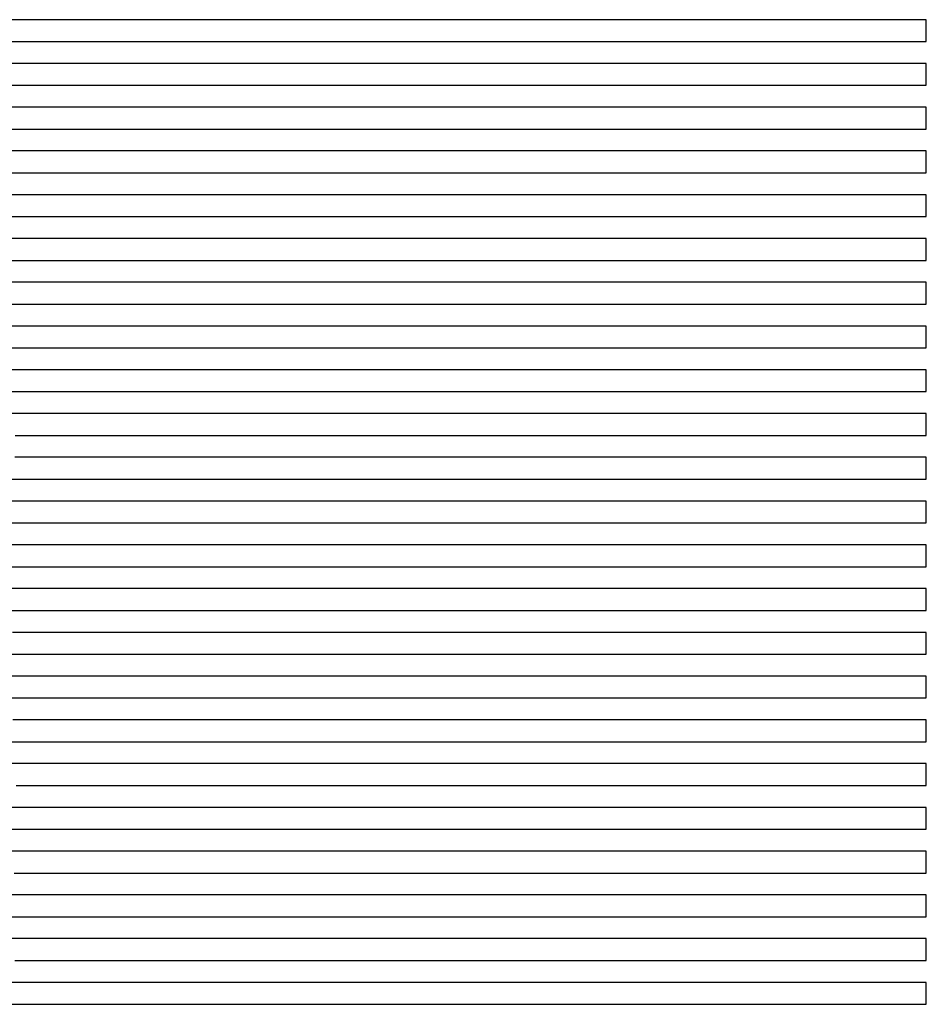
# Model space of a CAD drawing. Extents: x -4 to 4.3, y -2 to 2.5.
# Tile 101 of 108: x 3.78 to 4.3, y -0.32 to 0.24. Entities that reach past the tile are written whole.
import ezdxf

# ---------------------------------------------------------------- set-up
doc = ezdxf.new("R2010")
doc.units = 0

msp = doc.modelspace()

# ---------------------------------------------------------------- linework, layer by layer
at = {"layer": 'Default', "color": 72, "linetype": 'CONTINUOUS'}
for p, q in [((4.300752, 0.23754, -0.103), (2.596627, 0.23754, -0.103)), ((4.300752, 0.22504, -0.103), (4.300752, 0.23754, -0.103)), ((2.58486, 0.22504, -0.10354), (4.300752, 0.22504, -0.103)), ((4.300752, 0.21254, -0.103), (2.627877, 0.21254, -0.103)), ((4.300752, 0.20004, -0.103), (4.300752, 0.21254, -0.103)), ((2.631483, 0.20004, -0.103071), (4.300752, 0.20004, -0.103)), ((4.300752, 0.18754, -0.103), (2.674752, 0.18754, -0.103)), ((4.300752, 0.17504, -0.103), (4.300752, 0.18754, -0.103)), ((2.65945, 0.17504, -0.103274), (4.300752, 0.17504, -0.103)), ((4.300752, 0.16254, -0.103), (2.706002, 0.16254, -0.103)), ((4.300752, 0.15004, -0.103), (4.300752, 0.16254, -0.103)), ((2.701887, 0.15004, -0.103192), (4.300752, 0.15004, -0.103)), ((4.300752, 0.13754, -0.103), (2.737252, 0.13754, -0.103)), ((4.300752, 0.12504, -0.103), (4.300752, 0.13754, -0.103)), ((2.744434, 0.12504, -0.103062), (4.300752, 0.12504, -0.103)), ((4.300752, 0.11254, -0.103), (2.784127, 0.11254, -0.103)), ((4.300752, 0.10004, -0.103), (4.300752, 0.11254, -0.103)), ((2.776572, 0.10004, -0.103452), (4.300752, 0.10004, -0.103)), ((4.300752, 0.08754, -0.103), (2.877877, 0.08754, -0.103)), ((4.300752, 0.07504, -0.103), (4.300752, 0.08754, -0.103)), ((2.86675, 0.07504, -0.10371), (4.300752, 0.07504, -0.103)), ((4.300752, 0.06254, -0.103), (2.909127, 0.06254, -0.103)), ((4.300752, 0.05004, -0.103), (4.300752, 0.06254, -0.103)), ((2.919417, 0.05004, -0.10309), (3.794398, 0.05004, -0.103)), ((3.794398, 0.05004, -0.103), (3.825648, 0.05004, -0.10307)), ((3.825648, 0.05004, -0.10307), (3.841273, 0.05004, -0.103829)), ((3.841273, 0.05004, -0.103829), (3.872505, 0.05004, -0.103824)), ((3.872505, 0.05004, -0.103824), (3.88813, 0.05004, -0.10306)), ((3.88813, 0.05004, -0.10306), (4.300752, 0.05004, -0.103)), ((3.784515, 0.03754, -0.103052), (2.940773, 0.03754, -0.103)), ((3.831185, 0.03754, -0.104989), (3.784515, 0.03754, -0.103052)), ((3.84681, 0.03754, -0.107301), (3.831185, 0.03754, -0.104989)), ((3.862342, 0.03754, -0.107279), (3.84681, 0.03754, -0.107301)), ((3.893509, 0.03754, -0.10408), (3.862342, 0.03754, -0.107279)), ((3.924752, 0.03754, -0.103), (3.893509, 0.03754, -0.10408)), ((4.300752, 0.03754, -0.103), (3.924752, 0.03754, -0.103)), ((4.300752, 0.02504, -0.103), (4.300752, 0.03754, -0.103)), ((3.775136, 0.02504, -0.103207), (3.790759, 0.02504, -0.104287)), ((3.790759, 0.02504, -0.104287), (3.821838, 0.02504, -0.108904)), ((3.821838, 0.02504, -0.108904), (3.837254, 0.02504, -0.110353)), ((3.837254, 0.02504, -0.110353), (3.85281, 0.02504, -0.113892)), ((3.85281, 0.02504, -0.113892), (3.868046, 0.02504, -0.112799)), ((3.868046, 0.02504, -0.112799), (3.89888, 0.02504, -0.106407)), ((3.89888, 0.02504, -0.106407), (3.914228, 0.02504, -0.104109)), ((3.914228, 0.02504, -0.104109), (3.92968, 0.02504, -0.103106)), ((3.92968, 0.02504, -0.103106), (4.300752, 0.02504, -0.103)), ((3.802517, 0.01254, -0.109747), (3.772064, 0.01254, -0.104023)), ((3.833146, 0.01254, -0.11794), (3.802517, 0.01254, -0.109747)), ((3.848544, 0.01254, -0.119622), (3.833146, 0.01254, -0.11794)), ((3.864169, 0.01254, -0.116932), (3.848544, 0.01254, -0.119622)), ((3.879249, 0.01254, -0.116804), (3.864169, 0.01254, -0.116932)), ((3.894, 0.01254, -0.112802), (3.879249, 0.01254, -0.116804)), ((3.909135, 0.01254, -0.107517), (3.894, 0.01254, -0.112802)), ((3.924752, 0.01254, -0.103512), (3.909135, 0.01254, -0.107517)), ((3.940377, 0.01254, -0.103), (3.924752, 0.01254, -0.103512)), ((4.300752, 0.01254, -0.103), (3.940377, 0.01254, -0.103)), ((4.300752, 0.00004, -0.103), (4.300752, 0.01254, -0.103)), ((3.780039, 0.00004, -0.108445), (3.809742, 0.00004, -0.119837)), ((3.809742, 0.00004, -0.119837), (3.81708, 0.00004, -0.119682)), ((3.81708, 0.00004, -0.119682), (3.824418, 0.00004, -0.118912)), ((3.824418, 0.00004, -0.118912), (3.839958, 0.00004, -0.118367)), ((3.839958, 0.00004, -0.118367), (3.855574, 0.00004, -0.114108)), ((3.855574, 0.00004, -0.114108), (3.870648, 0.00004, -0.111809)), ((3.870648, 0.00004, -0.111809), (3.886094, 0.00004, -0.113407)), ((3.886094, 0.00004, -0.113407), (3.901636, 0.00004, -0.113163)), ((3.901636, 0.00004, -0.113163), (3.909448, 0.00004, -0.109307)), ((3.909448, 0.00004, -0.109307), (3.91726, 0.00004, -0.106728)), ((3.91726, 0.00004, -0.106728), (3.932097, 0.00004, -0.103935)), ((3.932097, 0.00004, -0.103935), (3.947452, 0.00004, -0.103)), ((3.947452, 0.00004, -0.103), (4.300752, 0.00004, -0.103)), ((3.787648, -0.01246, -0.117002), (3.779879, -0.01246, -0.113244)), ((3.80317, -0.01246, -0.118644), (3.787648, -0.01246, -0.117002)), ((3.834285, -0.01246, -0.115025), (3.80317, -0.01246, -0.118644)), ((3.849491, -0.01246, -0.114089), (3.834285, -0.01246, -0.115025)), ((3.865115, -0.01246, -0.110398), (3.849491, -0.01246, -0.114089)), ((3.880449, -0.01246, -0.110547), (3.865115, -0.01246, -0.110398)), ((3.895315, -0.01246, -0.11346), (3.880449, -0.01246, -0.110547)), ((3.902454, -0.01246, -0.115769), (3.895315, -0.01246, -0.11346)), ((3.909593, -0.01246, -0.114186), (3.902454, -0.01246, -0.115769)), ((3.924763, -0.01246, -0.107441), (3.909593, -0.01246, -0.114186)), ((3.940377, -0.01246, -0.103589), (3.924763, -0.01246, -0.107441)), ((3.956002, -0.01246, -0.103), (3.940377, -0.01246, -0.103589)), ((4.300752, -0.01246, -0.103), (3.956002, -0.01246, -0.103)), ((4.300752, -0.02496, -0.103), (4.300752, -0.01246, -0.103)), ((3.777612, -0.02496, -0.117949), (3.784732, -0.02496, -0.116972)), ((3.784732, -0.02496, -0.116972), (3.807424, -0.02496, -0.115622)), ((3.807424, -0.02496, -0.115622), (3.854255, -0.02496, -0.113398)), ((3.854255, -0.02496, -0.113398), (3.869849, -0.02496, -0.110781)), ((3.869849, -0.02496, -0.110781), (3.885259, -0.02496, -0.112139)), ((3.885259, -0.02496, -0.112139), (3.900824, -0.02496, -0.115943)), ((3.900824, -0.02496, -0.115943), (3.908413, -0.02496, -0.119302)), ((3.908413, -0.02496, -0.119302), (3.916002, -0.02496, -0.114332)), ((3.916002, -0.02496, -0.114332), (3.929003, -0.02496, -0.108362)), ((3.929003, -0.02496, -0.108362), (3.943203, -0.02496, -0.104149)), ((3.943203, -0.02496, -0.104149), (3.958182, -0.02496, -0.103)), ((3.958182, -0.02496, -0.103), (4.300752, -0.02496, -0.103)), ((3.790924, -0.03746, -0.113901), (3.775304, -0.03746, -0.116402)), ((3.806521, -0.03746, -0.114295), (3.790924, -0.03746, -0.113901)), ((3.822108, -0.03746, -0.115242), (3.806521, -0.03746, -0.114295)), ((3.837702, -0.03746, -0.114159), (3.822108, -0.03746, -0.115242)), ((3.853299, -0.03746, -0.115139), (3.837702, -0.03746, -0.114159)), ((3.868881, -0.03746, -0.114198), (3.853299, -0.03746, -0.115139)), ((3.884095, -0.03746, -0.115334), (3.868881, -0.03746, -0.114198)), ((3.898583, -0.03746, -0.118724), (3.884095, -0.03746, -0.115334)), ((3.90444, -0.03746, -0.121089), (3.898583, -0.03746, -0.118724)), ((3.910296, -0.03746, -0.122333), (3.90444, -0.03746, -0.121089)), ((3.917579, -0.03746, -0.115904), (3.910296, -0.03746, -0.122333)), ((3.924861, -0.03746, -0.111185), (3.917579, -0.03746, -0.115904)), ((3.94038, -0.03746, -0.105157), (3.924861, -0.03746, -0.111185)), ((3.956002, -0.03746, -0.103329), (3.94038, -0.03746, -0.105157)), ((3.971627, -0.03746, -0.103), (3.956002, -0.03746, -0.103329)), ((4.300752, -0.03746, -0.103), (3.971627, -0.03746, -0.103)), ((4.300752, -0.04996, -0.103), (4.300752, -0.03746, -0.103)), ((3.778087, -0.04996, -0.114364), (3.809083, -0.04996, -0.113009)), ((3.809083, -0.04996, -0.113009), (3.824702, -0.04996, -0.110155)), ((3.824702, -0.04996, -0.110155), (3.840073, -0.04996, -0.108792)), ((3.840073, -0.04996, -0.108792), (3.855637, -0.04996, -0.110305)), ((3.855637, -0.04996, -0.110305), (3.871188, -0.04996, -0.115041)), ((3.871188, -0.04996, -0.115041), (3.886136, -0.04996, -0.118852)), ((3.886136, -0.04996, -0.118852), (3.901276, -0.04996, -0.126794)), ((3.901276, -0.04996, -0.126794), (3.908195, -0.04996, -0.129022)), ((3.908195, -0.04996, -0.129022), (3.911654, -0.04996, -0.124982)), ((3.911654, -0.04996, -0.124982), (3.915113, -0.04996, -0.121581)), ((3.915113, -0.04996, -0.121581), (3.926256, -0.04996, -0.113624)), ((3.926256, -0.04996, -0.113624), (3.938972, -0.04996, -0.107621)), ((3.938972, -0.04996, -0.107621), (3.953101, -0.04996, -0.103754)), ((3.953101, -0.04996, -0.103754), (3.968172, -0.04996, -0.103)), ((3.968172, -0.04996, -0.103), (4.300752, -0.04996, -0.103)), ((3.809934, -0.06246, -0.108864), (3.747906, -0.06246, -0.117455)), ((3.841048, -0.06246, -0.106423), (3.809934, -0.06246, -0.108864)), ((3.856384, -0.06246, -0.108072), (3.841048, -0.06246, -0.106423)), ((3.871583, -0.06246, -0.111036), (3.856384, -0.06246, -0.108072)), ((3.885781, -0.06246, -0.114419), (3.871583, -0.06246, -0.111036)), ((3.899218, -0.06246, -0.120595), (3.885781, -0.06246, -0.114419)), ((3.905382, -0.06246, -0.124253), (3.899218, -0.06246, -0.120595)), ((3.911546, -0.06246, -0.126884), (3.905382, -0.06246, -0.124253)), ((3.925217, -0.06246, -0.116239), (3.911546, -0.06246, -0.126884)), ((3.940416, -0.06246, -0.107828), (3.925217, -0.06246, -0.116239)), ((3.956002, -0.06246, -0.104111), (3.940416, -0.06246, -0.107828)), ((3.971627, -0.06246, -0.103), (3.956002, -0.06246, -0.104111)), ((4.300752, -0.06246, -0.103), (3.971627, -0.06246, -0.103)), ((4.300752, -0.07496, -0.103), (4.300752, -0.06246, -0.103)), ((3.753592, -0.07496, -0.114537), (3.799916, -0.07496, -0.108393)), ((3.799916, -0.07496, -0.108393), (3.830951, -0.07496, -0.105428)), ((3.830951, -0.07496, -0.105428), (3.846524, -0.07496, -0.105623)), ((3.846524, -0.07496, -0.105623), (3.877598, -0.07496, -0.110703)), ((3.877598, -0.07496, -0.110703), (3.892986, -0.07496, -0.114757)), ((3.892986, -0.07496, -0.114757), (3.908096, -0.07496, -0.120419)), ((3.908096, -0.07496, -0.120419), (3.922727, -0.07496, -0.122683)), ((3.922727, -0.07496, -0.122683), (3.926587, -0.07496, -0.119405)), ((3.926587, -0.07496, -0.119405), (3.930448, -0.07496, -0.11665)), ((3.930448, -0.07496, -0.11665), (3.938168, -0.07496, -0.11167)), ((3.938168, -0.07496, -0.11167), (3.951299, -0.07496, -0.10584)), ((3.951299, -0.07496, -0.10584), (3.96558, -0.07496, -0.103152)), ((3.96558, -0.07496, -0.103152), (4.300752, -0.07496, -0.103)), ((3.823945, -0.08746, -0.104761), (3.777254, -0.08746, -0.109699)), ((3.83941, -0.08746, -0.104228), (3.823945, -0.08746, -0.104761)), ((3.854784, -0.08746, -0.106446), (3.83941, -0.08746, -0.104228)), ((3.885201, -0.08746, -0.112237), (3.854784, -0.08746, -0.106446)), ((3.900011, -0.08746, -0.116202), (3.885201, -0.08746, -0.112237)), ((3.913948, -0.08746, -0.120889), (3.900011, -0.08746, -0.116202)), ((3.916918, -0.08746, -0.122394), (3.913948, -0.08746, -0.120889)), ((3.919888, -0.08746, -0.124107), (3.916918, -0.08746, -0.122394)), ((3.925828, -0.08746, -0.121295), (3.919888, -0.08746, -0.124107)), ((3.933145, -0.08746, -0.115044), (3.925828, -0.08746, -0.121295)), ((3.940462, -0.08746, -0.11045), (3.933145, -0.08746, -0.115044)), ((3.956002, -0.08746, -0.104633), (3.940462, -0.08746, -0.11045)), ((3.971627, -0.08746, -0.103), (3.956002, -0.08746, -0.104633)), ((4.300752, -0.08746, -0.103), (3.971627, -0.08746, -0.103)), ((4.300752, -0.09996, -0.103), (4.300752, -0.08746, -0.103)), ((3.765093, -0.09996, -0.109834), (3.79609, -0.09996, -0.106812)), ((3.79609, -0.09996, -0.106812), (3.811656, -0.09996, -0.10663)), ((3.811656, -0.09996, -0.10663), (3.82728, -0.09996, -0.105177)), ((3.82728, -0.09996, -0.105177), (3.842838, -0.09996, -0.105297)), ((3.842838, -0.09996, -0.105297), (3.873878, -0.09996, -0.110927)), ((3.873878, -0.09996, -0.110927), (3.904474, -0.09996, -0.11804)), ((3.904474, -0.09996, -0.11804), (3.919642, -0.09996, -0.124779)), ((3.919642, -0.09996, -0.124779), (3.923212, -0.09996, -0.125134)), ((3.923212, -0.09996, -0.125134), (3.926782, -0.09996, -0.121339)), ((3.926782, -0.09996, -0.121339), (3.933921, -0.09996, -0.115348)), ((3.933921, -0.09996, -0.115348), (3.94589, -0.09996, -0.108633)), ((3.94589, -0.09996, -0.108633), (3.959517, -0.09996, -0.104646)), ((3.959517, -0.09996, -0.104646), (3.974514, -0.09996, -0.103108)), ((3.974514, -0.09996, -0.103108), (4.300752, -0.09996, -0.103)), ((3.794162, -0.11246, -0.106917), (3.778544, -0.11246, -0.107715)), ((3.840815, -0.11246, -0.108402), (3.794162, -0.11246, -0.106917)), ((3.871451, -0.11246, -0.113807), (3.840815, -0.11246, -0.108402)), ((3.901209, -0.11246, -0.120605), (3.871451, -0.11246, -0.113807)), ((3.91476, -0.11246, -0.125806), (3.901209, -0.11246, -0.120605)), ((3.917811, -0.11246, -0.127557), (3.91476, -0.11246, -0.125806)), ((3.920861, -0.11246, -0.129567), (3.917811, -0.11246, -0.127557)), ((3.926963, -0.11246, -0.125926), (3.920861, -0.11246, -0.129567)), ((3.940762, -0.11246, -0.11489), (3.926963, -0.11246, -0.125926)), ((3.956004, -0.11246, -0.106793), (3.940762, -0.11246, -0.11489)), ((3.971627, -0.11246, -0.103272), (3.956004, -0.11246, -0.106793)), ((3.987252, -0.11246, -0.103), (3.971627, -0.11246, -0.103272)), ((4.300752, -0.11246, -0.103), (3.987252, -0.11246, -0.103)), ((4.300752, -0.12496, -0.103), (4.300752, -0.11246, -0.103)), ((3.776869, -0.12496, -0.105975), (3.792371, -0.12496, -0.104513)), ((3.792371, -0.12496, -0.104513), (3.823544, -0.12496, -0.103999)), ((3.823544, -0.12496, -0.103999), (3.839169, -0.12496, -0.105331)), ((3.839169, -0.12496, -0.105331), (3.854738, -0.12496, -0.109141)), ((3.854738, -0.12496, -0.109141), (3.869915, -0.12496, -0.114642)), ((3.869915, -0.12496, -0.114642), (3.884604, -0.12496, -0.123155)), ((3.884604, -0.12496, -0.123155), (3.898123, -0.12496, -0.126514)), ((3.898123, -0.12496, -0.126514), (3.913287, -0.12496, -0.13237)), ((3.913287, -0.12496, -0.13237), (3.920575, -0.12496, -0.135674)), ((3.920575, -0.12496, -0.135674), (3.924219, -0.12496, -0.132862)), ((3.924219, -0.12496, -0.132862), (3.927863, -0.12496, -0.127554)), ((3.927863, -0.12496, -0.127554), (3.936707, -0.12496, -0.118186)), ((3.936707, -0.12496, -0.118186), (3.947433, -0.12496, -0.110751)), ((3.947433, -0.12496, -0.110751), (3.960275, -0.12496, -0.105472)), ((3.960275, -0.12496, -0.105472), (3.974726, -0.12496, -0.103125)), ((3.974726, -0.12496, -0.103125), (4.300752, -0.12496, -0.103)), ((3.791925, -0.13746, -0.103584), (3.776309, -0.13746, -0.104717)), ((3.80755, -0.13746, -0.103045), (3.791925, -0.13746, -0.103584)), ((3.823126, -0.13746, -0.103127), (3.80755, -0.13746, -0.103045)), ((3.838597, -0.13746, -0.104353), (3.823126, -0.13746, -0.103127)), ((3.853504, -0.13746, -0.106462), (3.838597, -0.13746, -0.104353)), ((3.867763, -0.13746, -0.110942), (3.853504, -0.13746, -0.106462)), ((3.881022, -0.13746, -0.116882), (3.867763, -0.13746, -0.110942)), ((3.892668, -0.13746, -0.124143), (3.881022, -0.13746, -0.116882)), ((3.900089, -0.13746, -0.13078), (3.892668, -0.13746, -0.124143)), ((3.903799, -0.13746, -0.13511), (3.900089, -0.13746, -0.13078)), ((3.907509, -0.13746, -0.139115), (3.903799, -0.13746, -0.13511)), ((3.912121, -0.13746, -0.140634), (3.907509, -0.13746, -0.139115)), ((3.916733, -0.13746, -0.142699), (3.912121, -0.13746, -0.140634)), ((3.926969, -0.13746, -0.128703), (3.916733, -0.13746, -0.142699)), ((3.933866, -0.13746, -0.120748), (3.926969, -0.13746, -0.128703)), ((3.940763, -0.13746, -0.114941), (3.933866, -0.13746, -0.120748)), ((3.956005, -0.13746, -0.10683), (3.940763, -0.13746, -0.114941)), ((3.971627, -0.13746, -0.103307), (3.956005, -0.13746, -0.10683)), ((3.987252, -0.13746, -0.103), (3.971627, -0.13746, -0.103307)), ((4.300752, -0.13746, -0.103), (3.987252, -0.13746, -0.103)), ((4.300752, -0.14996, -0.103), (4.300752, -0.13746, -0.103)), ((3.775737, -0.14996, -0.103949), (3.791299, -0.14996, -0.103217)), ((3.791299, -0.14996, -0.103217), (3.82253, -0.14996, -0.103439)), ((3.82253, -0.14996, -0.103439), (3.838155, -0.14996, -0.104103)), ((3.838155, -0.14996, -0.104103), (3.853766, -0.14996, -0.106288)), ((3.853766, -0.14996, -0.106288), (3.86924, -0.14996, -0.110016)), ((3.86924, -0.14996, -0.110016), (3.88443, -0.14996, -0.115664)), ((3.88443, -0.14996, -0.115664), (3.899076, -0.14996, -0.125669)), ((3.899076, -0.14996, -0.125669), (3.905527, -0.14996, -0.13257)), ((3.905527, -0.14996, -0.13257), (3.911978, -0.14996, -0.140561)), ((3.911978, -0.14996, -0.140561), (3.916885, -0.14996, -0.139706)), ((3.916885, -0.14996, -0.139706), (3.921793, -0.14996, -0.137056)), ((3.921793, -0.14996, -0.137056), (3.92523, -0.14996, -0.131152)), ((3.92523, -0.14996, -0.131152), (3.928667, -0.14996, -0.126424)), ((3.928667, -0.14996, -0.126424), (3.935541, -0.14996, -0.119129)), ((3.935541, -0.14996, -0.119129), (3.946257, -0.14996, -0.111339)), ((3.946257, -0.14996, -0.111339), (3.958895, -0.14996, -0.105817)), ((3.958895, -0.14996, -0.105817), (3.973213, -0.14996, -0.103145)), ((3.973213, -0.14996, -0.103145), (4.300752, -0.14996, -0.103)), ((3.794332, -0.16246, -0.104561), (3.778747, -0.16246, -0.104047)), ((3.80991, -0.16246, -0.105683), (3.794332, -0.16246, -0.104561)), ((3.8255, -0.16246, -0.104472), (3.80991, -0.16246, -0.105683)), ((3.840918, -0.16246, -0.105506), (3.8255, -0.16246, -0.104472)), ((3.871058, -0.16246, -0.11057), (3.840918, -0.16246, -0.105506)), ((3.884318, -0.16246, -0.115233), (3.871058, -0.16246, -0.11057)), ((3.895534, -0.16246, -0.122222), (3.884318, -0.16246, -0.115233)), ((3.905059, -0.16246, -0.131461), (3.895534, -0.16246, -0.122222)), ((3.910901, -0.16246, -0.138884), (3.905059, -0.16246, -0.131461)), ((3.916743, -0.16246, -0.137838), (3.910901, -0.16246, -0.138884)), ((3.926972, -0.16246, -0.128756), (3.916743, -0.16246, -0.137838)), ((3.933868, -0.16246, -0.120793), (3.926972, -0.16246, -0.128756)), ((3.940764, -0.16246, -0.114982), (3.933868, -0.16246, -0.120793)), ((3.956006, -0.16246, -0.106866), (3.940764, -0.16246, -0.114982)), ((3.971627, -0.16246, -0.103341), (3.956006, -0.16246, -0.106866)), ((3.987252, -0.16246, -0.103), (3.971627, -0.16246, -0.103341)), ((4.300752, -0.16246, -0.103), (3.987252, -0.16246, -0.103)), ((4.300752, -0.17496, -0.103), (4.300752, -0.16246, -0.103)), ((3.776381, -0.17496, -0.103643), (3.807573, -0.17496, -0.103317)), ((3.807573, -0.17496, -0.103317), (3.823197, -0.17496, -0.104251)), ((3.823197, -0.17496, -0.104251), (3.854068, -0.17496, -0.111284)), ((3.854068, -0.17496, -0.111284), (3.869261, -0.17496, -0.112439)), ((3.869261, -0.17496, -0.112439), (3.884841, -0.17496, -0.117965)), ((3.884841, -0.17496, -0.117965), (3.892204, -0.17496, -0.122486)), ((3.892204, -0.17496, -0.122486), (3.911488, -0.17496, -0.139432)), ((3.911488, -0.17496, -0.139432), (3.917301, -0.17496, -0.138436)), ((3.917301, -0.17496, -0.138436), (3.923113, -0.17496, -0.134673)), ((3.923113, -0.17496, -0.134673), (3.929671, -0.17496, -0.125252)), ((3.929671, -0.17496, -0.125252), (3.936229, -0.17496, -0.118559)), ((3.936229, -0.17496, -0.118559), (3.947164, -0.17496, -0.110862)), ((3.947164, -0.17496, -0.110862), (3.959941, -0.17496, -0.105535)), ((3.959941, -0.17496, -0.105535), (3.974363, -0.17496, -0.103109)), ((3.974363, -0.17496, -0.103109), (4.300752, -0.17496, -0.103)), ((3.78824, -0.18746, -0.103721), (3.772628, -0.18746, -0.104925)), ((3.803865, -0.18746, -0.103081), (3.78824, -0.18746, -0.103721)), ((3.819395, -0.18746, -0.103142), (3.803865, -0.18746, -0.103081)), ((3.834586, -0.18746, -0.104818), (3.819395, -0.18746, -0.103142)), ((3.848381, -0.18746, -0.10814), (3.834586, -0.18746, -0.104818)), ((3.863414, -0.18746, -0.116136), (3.848381, -0.18746, -0.10814)), ((3.877166, -0.18746, -0.120034), (3.863414, -0.18746, -0.116136)), ((3.889011, -0.18746, -0.126424), (3.877166, -0.18746, -0.120034)), ((3.896786, -0.18746, -0.133112), (3.889011, -0.18746, -0.126424)), ((3.90456, -0.18746, -0.135282), (3.896786, -0.18746, -0.133112)), ((3.910642, -0.18746, -0.135882), (3.90456, -0.18746, -0.135282)), ((3.916723, -0.18746, -0.13691), (3.910642, -0.18746, -0.135882)), ((3.926966, -0.18746, -0.128649), (3.916723, -0.18746, -0.13691)), ((3.933864, -0.18746, -0.120703), (3.926966, -0.18746, -0.128649)), ((3.940762, -0.18746, -0.114899), (3.933864, -0.18746, -0.120703)), ((3.956004, -0.18746, -0.106794), (3.940762, -0.18746, -0.114899)), ((3.971627, -0.18746, -0.103273), (3.956004, -0.18746, -0.106794)), ((3.987252, -0.18746, -0.103), (3.971627, -0.18746, -0.103273)), ((4.300752, -0.18746, -0.103), (3.987252, -0.18746, -0.103)), ((4.300752, -0.19996, -0.103), (4.300752, -0.18746, -0.103)), ((3.780666, -0.19996, -0.105439), (3.811735, -0.19996, -0.103215)), ((3.811735, -0.19996, -0.103215), (3.827337, -0.19996, -0.103848)), ((3.827337, -0.19996, -0.103848), (3.842949, -0.19996, -0.10606)), ((3.842949, -0.19996, -0.10606), (3.85842, -0.19996, -0.112461)), ((3.85842, -0.19996, -0.112461), (3.865639, -0.19996, -0.117368)), ((3.865639, -0.19996, -0.117368), (3.872858, -0.19996, -0.12404)), ((3.872858, -0.19996, -0.12404), (3.884333, -0.19996, -0.13266)), ((3.884333, -0.19996, -0.13266), (3.887456, -0.19996, -0.131772)), ((3.887456, -0.19996, -0.131772), (3.890579, -0.19996, -0.131063)), ((3.890579, -0.19996, -0.131063), (3.896825, -0.19996, -0.130159)), ((3.896825, -0.19996, -0.130159), (3.91229, -0.19996, -0.130759)), ((3.91229, -0.19996, -0.130759), (3.920096, -0.19996, -0.13239)), ((3.920096, -0.19996, -0.13239), (3.922048, -0.19996, -0.129626)), ((3.922048, -0.19996, -0.129626), (3.923999, -0.19996, -0.127159)), ((3.923999, -0.19996, -0.127159), (3.927903, -0.19996, -0.122917)), ((3.927903, -0.19996, -0.122917), (3.938483, -0.19996, -0.114602)), ((3.938483, -0.19996, -0.114602), (3.950768, -0.19996, -0.108824)), ((3.950768, -0.19996, -0.108824), (3.964907, -0.19996, -0.104346)), ((3.964907, -0.19996, -0.104346), (3.979803, -0.19996, -0.103)), ((3.979803, -0.19996, -0.103), (4.300752, -0.19996, -0.103)), ((3.785351, -0.21246, -0.107143), (3.769783, -0.21246, -0.109169)), ((3.800974, -0.21246, -0.105809), (3.785351, -0.21246, -0.107143)), ((3.831909, -0.21246, -0.104893), (3.800974, -0.21246, -0.105809)), ((3.846144, -0.21246, -0.107722), (3.831909, -0.21246, -0.104893)), ((3.858618, -0.21246, -0.113366), (3.846144, -0.21246, -0.107722)), ((3.869485, -0.21246, -0.121565), (3.858618, -0.21246, -0.113366)), ((3.873344, -0.21246, -0.125552), (3.869485, -0.21246, -0.121565)), ((3.877204, -0.21246, -0.130043), (3.873344, -0.21246, -0.125552)), ((3.884923, -0.21246, -0.12995), (3.877204, -0.21246, -0.130043)), ((3.900542, -0.21246, -0.127512), (3.884923, -0.21246, -0.12995)), ((3.907259, -0.21246, -0.12769), (3.900542, -0.21246, -0.127512)), ((3.913976, -0.21246, -0.128602), (3.907259, -0.21246, -0.12769)), ((3.925829, -0.21246, -0.121561), (3.913976, -0.21246, -0.128602)), ((3.933142, -0.21246, -0.115279), (3.925829, -0.21246, -0.121561)), ((3.940456, -0.21246, -0.110667), (3.933142, -0.21246, -0.115279)), ((3.956004, -0.21246, -0.104826), (3.940456, -0.21246, -0.110667)), ((3.971627, -0.21246, -0.103273), (3.956004, -0.21246, -0.104826)), ((3.987252, -0.21246, -0.103), (3.971627, -0.21246, -0.103273)), ((4.300752, -0.21246, -0.103), (3.987252, -0.21246, -0.103)), ((4.300752, -0.22496, -0.103), (4.300752, -0.21246, -0.103)), ((3.77167, -0.22496, -0.111087), (3.786763, -0.22496, -0.107691)), ((3.786763, -0.22496, -0.107691), (3.802006, -0.22496, -0.105411)), ((3.802006, -0.22496, -0.105411), (3.817459, -0.22496, -0.104838)), ((3.817459, -0.22496, -0.104838), (3.833074, -0.22496, -0.107098)), ((3.833074, -0.22496, -0.107098), (3.848538, -0.22496, -0.112047)), ((3.848538, -0.22496, -0.112047), (3.876956, -0.22496, -0.128821)), ((3.876956, -0.22496, -0.128821), (3.883639, -0.22496, -0.127102)), ((3.883639, -0.22496, -0.127102), (3.890322, -0.22496, -0.126199)), ((3.890322, -0.22496, -0.126199), (3.905806, -0.22496, -0.12687)), ((3.905806, -0.22496, -0.12687), (3.913612, -0.22496, -0.127809)), ((3.913612, -0.22496, -0.127809), (3.917514, -0.22496, -0.124925)), ((3.917514, -0.22496, -0.124925), (3.921417, -0.22496, -0.120986)), ((3.921417, -0.22496, -0.120986), (3.932414, -0.22496, -0.112945)), ((3.932414, -0.22496, -0.112945), (3.945027, -0.22496, -0.107538)), ((3.945027, -0.22496, -0.107538), (3.959388, -0.22496, -0.103898)), ((3.959388, -0.22496, -0.103898), (3.974534, -0.22496, -0.103)), ((3.974534, -0.22496, -0.103), (4.300752, -0.22496, -0.103)), ((3.79379, -0.23746, -0.107716), (3.763173, -0.23746, -0.115797)), ((3.809415, -0.23746, -0.105343), (3.79379, -0.23746, -0.107716)), ((3.824729, -0.23746, -0.105443), (3.809415, -0.23746, -0.105343)), ((3.83894, -0.23746, -0.10832), (3.824729, -0.23746, -0.105443)), ((3.851673, -0.23746, -0.11414), (3.83894, -0.23746, -0.10832)), ((3.859485, -0.23746, -0.119697), (3.851673, -0.23746, -0.11414)), ((3.867297, -0.23746, -0.123708), (3.859485, -0.23746, -0.119697)), ((3.882887, -0.23746, -0.123648), (3.867297, -0.23746, -0.123708)), ((3.898417, -0.23746, -0.122607), (3.882887, -0.23746, -0.123648)), ((3.904614, -0.23746, -0.123295), (3.898417, -0.23746, -0.122607)), ((3.910812, -0.23746, -0.124632), (3.904614, -0.23746, -0.123295)), ((3.925175, -0.23746, -0.113606), (3.910812, -0.23746, -0.124632)), ((3.940382, -0.23746, -0.107093), (3.925175, -0.23746, -0.113606)), ((3.956002, -0.23746, -0.103408), (3.940382, -0.23746, -0.107093)), ((3.971627, -0.23746, -0.103), (3.956002, -0.23746, -0.103408)), ((4.300752, -0.23746, -0.103), (3.971627, -0.23746, -0.103)), ((4.300752, -0.24996, -0.103), (4.300752, -0.23746, -0.103)), ((3.77938, -0.24996, -0.113478), (3.794233, -0.24996, -0.10984)), ((3.794233, -0.24996, -0.10984), (3.809409, -0.24996, -0.107363)), ((3.809409, -0.24996, -0.107363), (3.82483, -0.24996, -0.106752)), ((3.82483, -0.24996, -0.106752), (3.840443, -0.24996, -0.110165)), ((3.840443, -0.24996, -0.110165), (3.855707, -0.24996, -0.118209)), ((3.855707, -0.24996, -0.118209), (3.862619, -0.24996, -0.120134)), ((3.862619, -0.24996, -0.120134), (3.86953, -0.24996, -0.119438)), ((3.86953, -0.24996, -0.119438), (3.900646, -0.24996, -0.121889)), ((3.900646, -0.24996, -0.121889), (3.908438, -0.24996, -0.119431)), ((3.908438, -0.24996, -0.119431), (3.91623, -0.24996, -0.114991)), ((3.91623, -0.24996, -0.114991), (3.929806, -0.24996, -0.108536)), ((3.929806, -0.24996, -0.108536), (3.943916, -0.24996, -0.104233)), ((3.943916, -0.24996, -0.104233), (3.958862, -0.24996, -0.103128)), ((3.958862, -0.24996, -0.103128), (4.300752, -0.24996, -0.103)), ((3.789428, -0.26246, -0.11127), (3.773912, -0.26246, -0.115871)), ((3.805048, -0.26246, -0.109408), (3.789428, -0.26246, -0.11127)), ((3.820512, -0.26246, -0.109776), (3.805048, -0.26246, -0.109408)), ((3.835232, -0.26246, -0.111907), (3.820512, -0.26246, -0.109776)), ((3.843036, -0.26246, -0.114685), (3.835232, -0.26246, -0.111907)), ((3.850839, -0.26246, -0.11883), (3.843036, -0.26246, -0.114685)), ((3.86645, -0.26246, -0.118074), (3.850839, -0.26246, -0.11883)), ((3.88174, -0.26246, -0.118711), (3.86645, -0.26246, -0.118074)), ((3.888359, -0.26246, -0.120105), (3.88174, -0.26246, -0.118711)), ((3.891668, -0.26246, -0.121091), (3.888359, -0.26246, -0.120105)), ((3.894977, -0.26246, -0.122281), (3.891668, -0.26246, -0.121091)), ((3.909433, -0.26246, -0.113217), (3.894977, -0.26246, -0.122281)), ((3.92478, -0.26246, -0.106921), (3.909433, -0.26246, -0.113217)), ((3.940377, -0.26246, -0.103938), (3.92478, -0.26246, -0.106921)), ((3.956002, -0.26246, -0.103), (3.940377, -0.26246, -0.103938)), ((4.300752, -0.26246, -0.103), (3.956002, -0.26246, -0.103)), ((4.300752, -0.27496, -0.103), (4.300752, -0.26246, -0.103)), ((3.773343, -0.27496, -0.116431), (3.787232, -0.27496, -0.111452)), ((3.787232, -0.27496, -0.111452), (3.801941, -0.27496, -0.109063)), ((3.801941, -0.27496, -0.109063), (3.817364, -0.27496, -0.110349)), ((3.817364, -0.27496, -0.110349), (3.832935, -0.27496, -0.115866)), ((3.832935, -0.27496, -0.115866), (3.847663, -0.27496, -0.120014)), ((3.847663, -0.27496, -0.120014), (3.855183, -0.27496, -0.118377)), ((3.855183, -0.27496, -0.118377), (3.862703, -0.27496, -0.117683)), ((3.862703, -0.27496, -0.117683), (3.878262, -0.27496, -0.119154)), ((3.878262, -0.27496, -0.119154), (3.893817, -0.27496, -0.117747)), ((3.893817, -0.27496, -0.117747), (3.901598, -0.27496, -0.113518)), ((3.901598, -0.27496, -0.113518), (3.909379, -0.27496, -0.110313)), ((3.909379, -0.27496, -0.110313), (3.923827, -0.27496, -0.105176)), ((3.923827, -0.27496, -0.105176), (3.938548, -0.27496, -0.103097)), ((3.938548, -0.27496, -0.103097), (4.300752, -0.27496, -0.103)), ((3.788789, -0.28746, -0.113248), (3.773304, -0.28746, -0.118777)), ((3.8043, -0.28746, -0.111159), (3.788789, -0.28746, -0.113248)), ((3.819161, -0.28746, -0.112968), (3.8043, -0.28746, -0.111159)), ((3.826972, -0.28746, -0.115506), (3.819161, -0.28746, -0.112968)), ((3.834783, -0.28746, -0.119323), (3.826972, -0.28746, -0.115506)), ((3.850388, -0.28746, -0.119023), (3.834783, -0.28746, -0.119323)), ((3.872654, -0.28746, -0.120334), (3.850388, -0.28746, -0.119023)), ((3.879342, -0.28746, -0.121618), (3.872654, -0.28746, -0.120334)), ((3.893755, -0.28746, -0.112916), (3.879342, -0.28746, -0.121618)), ((3.909144, -0.28746, -0.106474), (3.893755, -0.28746, -0.112916)), ((3.924752, -0.28746, -0.10373), (3.909144, -0.28746, -0.106474)), ((3.940377, -0.28746, -0.103), (3.924752, -0.28746, -0.10373)), ((4.300752, -0.28746, -0.103), (3.940377, -0.28746, -0.103)), ((4.300752, -0.29996, -0.103), (4.300752, -0.28746, -0.103)), ((3.779748, -0.29996, -0.121672), (3.793899, -0.29996, -0.117177)), ((3.793899, -0.29996, -0.117177), (3.808791, -0.29996, -0.116314)), ((3.808791, -0.29996, -0.116314), (3.82439, -0.29996, -0.11985)), ((3.82439, -0.29996, -0.11985), (3.839628, -0.29996, -0.119924)), ((3.839628, -0.29996, -0.119924), (3.855253, -0.29996, -0.11937)), ((3.855253, -0.29996, -0.11937), (3.870868, -0.29996, -0.122859)), ((3.870868, -0.29996, -0.122859), (3.878492, -0.29996, -0.123546)), ((3.878492, -0.29996, -0.123546), (3.882305, -0.29996, -0.119688)), ((3.882305, -0.29996, -0.119688), (3.886117, -0.29996, -0.116425)), ((3.886117, -0.29996, -0.116425), (3.897988, -0.29996, -0.109054)), ((3.897988, -0.29996, -0.109054), (3.911263, -0.29996, -0.104491)), ((3.911263, -0.29996, -0.104491), (3.926039, -0.29996, -0.103017)), ((3.926039, -0.29996, -0.103017), (4.300752, -0.29996, -0.103)), ((3.79119, -0.31246, -0.126833), (3.775681, -0.31246, -0.132819)), ((3.80669, -0.31246, -0.124934), (3.79119, -0.31246, -0.126833)), ((3.814049, -0.31246, -0.125872), (3.80669, -0.31246, -0.124934)), ((3.821407, -0.31246, -0.127302), (3.814049, -0.31246, -0.125872)), ((3.836981, -0.31246, -0.121749), (3.821407, -0.31246, -0.127302)), ((3.852388, -0.31246, -0.120495), (3.836981, -0.31246, -0.121749)), ((3.867648, -0.31246, -0.123073), (3.852388, -0.31246, -0.120495)), ((3.873408, -0.31246, -0.12434), (3.867648, -0.31246, -0.123073)), ((3.879169, -0.31246, -0.122934), (3.873408, -0.31246, -0.12434)), ((3.886399, -0.31246, -0.116311), (3.879169, -0.31246, -0.122934)), ((3.893629, -0.31246, -0.111437), (3.886399, -0.31246, -0.116311)), ((3.909127, -0.31246, -0.105092), (3.893629, -0.31246, -0.111437)), ((3.924752, -0.31246, -0.103089), (3.909127, -0.31246, -0.105092)), ((3.940377, -0.31246, -0.103), (3.924752, -0.31246, -0.103089)), ((4.300752, -0.31246, -0.103), (3.940377, -0.31246, -0.103)), ((4.300752, -0.32496, -0.103), (4.300752, -0.31246, -0.103)), ((3.775912, -0.32496, -0.151428), (3.786372, -0.32496, -0.145026)), ((3.786372, -0.32496, -0.145026), (3.814581, -0.32496, -0.136086)), ((3.814581, -0.32496, -0.136086), (3.829487, -0.32496, -0.127839)), ((3.829487, -0.32496, -0.127839), (3.843159, -0.32496, -0.124569)), ((3.843159, -0.32496, -0.124569), (3.858356, -0.32496, -0.121519)), ((3.858356, -0.32496, -0.121519), (3.873675, -0.32496, -0.121875)), ((3.873675, -0.32496, -0.121875), (3.881485, -0.32496, -0.120485)), ((3.881485, -0.32496, -0.120485), (3.889296, -0.32496, -0.114098)), ((3.889296, -0.32496, -0.114098), (3.901392, -0.32496, -0.107578)), ((3.901392, -0.32496, -0.107578), (3.915145, -0.32496, -0.103774)), ((3.915145, -0.32496, -0.103774), (3.930205, -0.32496, -0.103)), ((3.930205, -0.32496, -0.103), (4.300752, -0.32496, -0.103))]:
    msp.add_line(p, q, dxfattribs=at)

doc.saveas('drawing.dxf')
